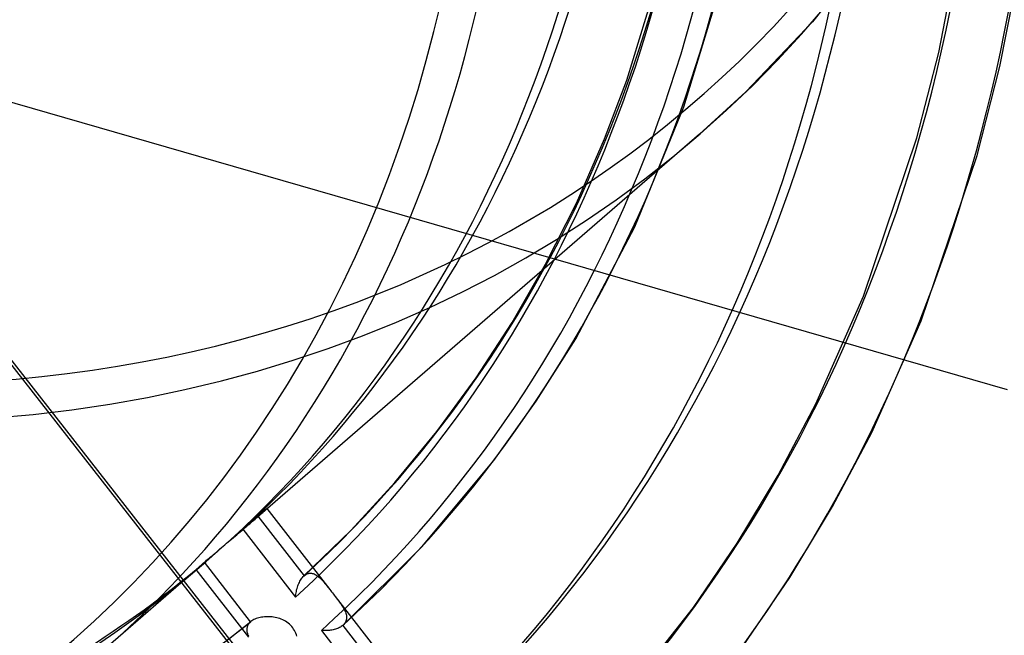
# Model space of a CAD drawing. Header units: millimetres. Extents: x -261 to 249, y -324 to 318.
# Tile 56 of 89: x 49 to 85, y -48 to -26. Entities that reach past the tile are written whole.
import ezdxf

# ---------------------------------------------------------------- set-up
doc = ezdxf.new("R2010")
doc.units = ezdxf.units.MM
doc.layers.add('MAIN-1', color=7, linetype='Continuous')
doc.layers.add('MAIN-2', color=7, linetype='Continuous')

msp = doc.modelspace()

# ---------------------------------------------------------------- linework, layer by layer
at = {"layer": 'MAIN-1'}
for centre, major_axis, start_param, end_param in [((-0.5, -0.433), (159.408, -184.069), 0.713724, 3.511855), ((-8.75, -7.578), (-148.606, 171.596), -2.427868, -0.857072), ((-50, -43.301), (-148.606, 171.596), -3.141592, -0.857072), ((-50, -43.301), (147.952, -170.84), 0, 2.284521)]:
    msp.add_ellipse(centre, major_axis=major_axis, ratio=0.75, start_param=start_param, end_param=end_param, dxfattribs=at)
at = {"layer": 'MAIN-2'}
for p, q in [((-9.273, -12.507), (84.673, -39.627)), ((79.791, -23.72), (77.663, -26.381)), ((82.212, -27.484), (82.863, -24.151)), ((70.98, -28.487), (72.137, -24.735)), ((73.04, -29.441), (74.462, -24.776)), ((84.414, -27.993), (85.089, -24.544)), ((77.663, -26.381), (75.274, -28.902)), ((81.427, -30.562), (82.212, -27.484)), ((83.594, -31.202), (84.414, -27.993)), ((40.812, -28.498), (59.432, -52.301)), ((70.179, -30.602), (70.98, -28.487)), ((41.124, -28.735), (59.584, -52.334)), ((75.274, -28.902), (73.605, -30.432)), ((71.267, -33.761), (73.04, -29.441)), ((73.605, -30.432), (57.605, -44.288)), ((69.168, -32.914), (70.179, -30.602)), ((79.5, -36.266), (81.427, -30.562)), ((81.578, -37.155), (83.594, -31.202)), ((68.059, -35.115), (69.168, -32.914)), ((69.143, -37.794), (71.267, -33.761)), ((66.857, -37.21), (68.059, -35.115)), ((77.788, -40.143), (79.5, -36.266)), ((65.566, -39.199), (66.857, -37.21)), ((79.802, -41.168), (81.578, -37.155)), ((67.725, -40.045), (69.143, -37.794)), ((64.147, -41.141), (65.566, -39.199)), ((66.202, -42.175), (67.725, -40.045)), ((76.431, -42.713), (77.788, -40.143)), ((62.638, -42.976), (64.147, -41.141)), ((78.39, -43.841), (79.802, -41.168)), ((63.606, -45.285), (66.202, -42.175)), ((74.961, -45.156), (76.431, -42.713)), ((61.045, -44.705), (62.638, -42.976)), ((57.982, -43.941), (57.963, -43.956)), ((57.974, -43.962), (57.99, -43.946)), ((57.998, -43.928), (57.982, -43.941)), ((57.99, -43.946), (58.004, -43.933)), ((58.01, -43.919), (57.998, -43.928)), ((58.004, -43.933), (58.014, -43.923)), ((58.019, -43.912), (58.01, -43.919)), ((58.014, -43.923), (58.021, -43.916)), ((58.024, -43.909), (58.019, -43.912)), ((58.021, -43.916), (58.025, -43.911)), ((58.026, -43.909), (58.024, -43.909)), ((58.025, -43.911), (58.026, -43.909)), ((58.026, -43.909), (60.294, -46.831)), ((76.849, -46.398), (78.39, -43.841)), ((57.576, -44.287), (57.53, -44.328)), ((57.56, -44.327), (57.605, -44.288)), ((57.62, -44.249), (57.576, -44.287)), ((57.605, -44.288), (57.649, -44.25)), ((57.662, -44.213), (57.62, -44.249)), ((57.649, -44.25), (57.693, -44.212)), ((57.701, -44.179), (57.662, -44.213)), ((57.693, -44.212), (57.734, -44.176)), ((57.742, -44.143), (57.701, -44.179)), ((57.701, -44.179), (59.369, -46.328)), ((57.734, -44.176), (57.773, -44.141)), ((57.782, -44.109), (57.742, -44.143)), ((57.773, -44.141), (57.81, -44.109)), ((57.819, -44.077), (57.782, -44.109)), ((57.81, -44.109), (57.845, -44.078)), ((57.853, -44.048), (57.819, -44.077)), ((57.845, -44.078), (57.876, -44.05)), ((57.885, -44.021), (57.853, -44.048)), ((57.876, -44.05), (57.905, -44.024)), ((57.914, -43.996), (57.885, -44.021)), ((57.905, -44.024), (57.931, -44.001)), ((57.94, -43.975), (57.914, -43.996)), ((57.931, -44.001), (57.954, -43.98)), ((57.963, -43.956), (57.94, -43.975)), ((57.954, -43.98), (57.974, -43.962)), ((57.125, -44.699), (57.185, -44.648)), ((57.216, -44.604), (57.159, -44.654)), ((57.159, -44.654), (59.055, -47.097)), ((57.185, -44.648), (57.244, -44.598)), ((57.272, -44.555), (57.216, -44.604)), ((57.244, -44.598), (57.301, -44.549)), ((57.326, -44.506), (57.272, -44.555)), ((57.301, -44.549), (57.356, -44.502)), ((57.38, -44.46), (57.326, -44.506)), ((57.356, -44.502), (57.41, -44.456)), ((57.431, -44.414), (57.38, -44.46)), ((57.41, -44.456), (57.462, -44.411)), ((57.482, -44.37), (57.431, -44.414)), ((57.462, -44.411), (57.512, -44.368)), ((57.53, -44.328), (57.482, -44.37)), ((57.512, -44.368), (57.56, -44.327)), ((56.697, -45.062), (56.757, -45.011)), ((56.757, -45.011), (56.819, -44.959)), ((56.819, -44.959), (56.88, -44.907)), ((56.88, -44.907), (56.942, -44.854)), ((56.942, -44.854), (57.003, -44.802)), ((57.003, -44.802), (57.065, -44.75)), ((57.065, -44.75), (57.125, -44.699)), ((59.359, -46.337), (61.045, -44.705)), ((56.277, -45.417), (56.336, -45.367)), ((56.336, -45.367), (56.396, -45.316)), ((56.396, -45.316), (56.456, -45.265)), ((56.456, -45.265), (56.517, -45.214)), ((56.517, -45.214), (56.577, -45.163)), ((56.577, -45.163), (56.637, -45.112)), ((56.637, -45.112), (56.697, -45.062)), ((60.767, -48.111), (63.606, -45.285)), ((73.383, -47.471), (74.961, -45.156)), ((55.902, -45.736), (55.95, -45.695)), ((55.95, -45.695), (56, -45.652)), ((56, -45.652), (56.052, -45.608)), ((56.052, -45.608), (56.106, -45.562)), ((56.106, -45.562), (56.162, -45.514)), ((56.162, -45.514), (56.219, -45.466)), ((56.219, -45.466), (56.277, -45.417)), ((55.833, -45.823), (51.954, -49.182)), ((55.499, -46.09), (55.517, -46.074)), ((55.517, -46.074), (55.539, -46.054)), ((55.539, -46.054), (55.564, -46.031)), ((55.564, -46.031), (55.592, -46.006)), ((55.592, -46.006), (55.623, -45.978)), ((55.623, -45.978), (55.657, -45.948)), ((55.657, -45.948), (55.694, -45.916)), ((55.694, -45.916), (55.733, -45.882)), ((55.733, -45.882), (55.774, -45.847)), ((55.774, -45.847), (55.814, -45.812)), ((57.436, -47.989), (55.774, -45.847)), ((55.814, -45.812), (55.857, -45.775)), ((55.857, -45.775), (55.902, -45.736)), ((55.484, -46.104), (55.499, -46.09)), ((57.374, -48.541), (55.484, -46.104)), ((59.259, -46.455), (59.283, -46.422)), ((59.283, -46.422), (59.307, -46.391)), ((59.307, -46.391), (59.333, -46.363)), ((59.333, -46.363), (59.359, -46.337)), ((59.359, -46.337), (59.361, -46.336)), ((59.361, -46.336), (59.362, -46.334)), ((59.362, -46.334), (59.364, -46.333)), ((59.364, -46.333), (59.366, -46.331)), ((59.366, -46.331), (59.367, -46.33)), ((59.367, -46.33), (59.369, -46.328)), ((59.369, -46.328), (59.4, -46.304)), ((59.4, -46.304), (59.431, -46.283)), ((59.431, -46.283), (59.463, -46.266)), ((59.463, -46.266), (59.495, -46.253)), ((59.495, -46.253), (59.528, -46.244)), ((59.528, -46.244), (59.561, -46.239)), ((59.561, -46.239), (59.594, -46.237)), ((59.594, -46.237), (59.627, -46.239)), ((59.627, -46.239), (59.66, -46.244)), ((59.66, -46.244), (59.692, -46.253)), ((59.692, -46.253), (59.725, -46.265)), ((59.725, -46.265), (59.758, -46.28)), ((59.758, -46.28), (59.79, -46.298)), ((59.79, -46.298), (59.823, -46.319)), ((59.823, -46.319), (59.855, -46.342)), ((59.855, -46.342), (59.888, -46.368)), ((59.888, -46.368), (59.92, -46.396)), ((59.92, -46.396), (59.953, -46.427)), ((59.953, -46.427), (59.985, -46.459)), ((75.172, -48.853), (76.849, -46.398)), ((59.11, -46.793), (59.124, -46.746)), ((59.124, -46.746), (59.14, -46.699)), ((59.14, -46.699), (59.157, -46.654)), ((59.157, -46.654), (59.175, -46.611)), ((59.175, -46.611), (59.194, -46.569)), ((59.194, -46.569), (59.215, -46.529)), ((59.215, -46.529), (59.237, -46.491)), ((59.237, -46.491), (59.259, -46.455)), ((59.985, -46.459), (60.018, -46.494)), ((60.018, -46.494), (60.051, -46.53)), ((60.051, -46.53), (60.084, -46.568)), ((60.084, -46.568), (60.117, -46.608)), ((60.117, -46.608), (60.151, -46.65)), ((60.151, -46.65), (60.186, -46.693)), ((60.186, -46.693), (60.221, -46.737)), ((60.221, -46.737), (60.257, -46.783)), ((60.257, -46.783), (60.293, -46.829)), ((59.055, -47.097), (59.061, -47.045)), ((59.061, -47.045), (59.068, -46.994)), ((59.068, -46.994), (59.076, -46.942)), ((59.076, -46.942), (59.086, -46.892)), ((59.086, -46.892), (59.097, -46.842)), ((59.097, -46.842), (59.11, -46.793)), ((60.293, -46.829), (60.324, -46.87)), ((60.324, -46.87), (60.355, -46.91)), ((60.355, -46.91), (60.387, -46.951)), ((60.387, -46.951), (60.419, -46.992)), ((60.419, -46.992), (60.451, -47.033)), ((60.451, -47.033), (60.483, -47.074)), ((60.482, -47.074), (65.724, -53.828)), ((60.483, -47.074), (60.519, -47.121)), ((60.519, -47.121), (60.555, -47.168)), ((60.555, -47.168), (60.59, -47.214)), ((60.59, -47.214), (60.624, -47.259)), ((60.624, -47.259), (60.656, -47.303)), ((60.656, -47.303), (60.687, -47.347)), ((60.687, -47.347), (60.717, -47.39)), ((60.717, -47.39), (60.745, -47.432)), ((60.745, -47.432), (60.771, -47.474)), ((60.771, -47.474), (60.795, -47.515)), ((70.946, -50.549), (73.383, -47.471)), ((57.73, -47.846), (57.683, -47.859)), ((57.779, -47.834), (57.73, -47.846)), ((57.829, -47.824), (57.779, -47.834)), ((57.881, -47.817), (57.829, -47.824)), ((57.934, -47.811), (57.881, -47.817)), ((57.988, -47.808), (57.934, -47.811)), ((58.042, -47.806), (57.988, -47.808)), ((58.098, -47.807), (58.042, -47.806)), ((58.154, -47.81), (58.098, -47.807)), ((58.21, -47.815), (58.154, -47.81)), ((58.266, -47.823), (58.21, -47.815)), ((58.323, -47.832), (58.266, -47.823)), ((58.379, -47.844), (58.323, -47.832)), ((58.434, -47.859), (58.379, -47.844)), ((60.795, -47.515), (60.816, -47.555)), ((60.816, -47.555), (60.836, -47.595)), ((60.836, -47.595), (60.852, -47.634)), ((60.852, -47.634), (60.867, -47.673)), ((60.867, -47.673), (60.878, -47.711)), ((60.878, -47.711), (60.887, -47.749)), ((60.887, -47.749), (60.892, -47.786)), ((60.892, -47.786), (60.895, -47.822)), ((60.895, -47.822), (60.894, -47.858)), ((56.829, -48.47), (57.449, -47.978)), ((57.31, -48.195), (57.305, -48.224)), ((57.317, -48.167), (57.31, -48.195)), ((57.327, -48.139), (57.317, -48.167)), ((57.339, -48.112), (57.327, -48.139)), ((57.354, -48.085), (57.339, -48.112)), ((57.371, -48.06), (57.354, -48.085)), ((57.39, -48.035), (57.371, -48.06)), ((57.412, -48.012), (57.39, -48.035)), ((57.436, -47.989), (57.412, -48.012)), ((57.439, -47.987), (57.436, -47.989)), ((57.441, -47.986), (57.439, -47.987)), ((57.443, -47.984), (57.441, -47.986)), ((57.445, -47.982), (57.443, -47.984)), ((57.448, -47.98), (57.445, -47.982)), ((57.45, -47.978), (57.448, -47.98)), ((57.482, -47.954), (57.45, -47.978)), ((57.517, -47.931), (57.482, -47.954)), ((57.555, -47.911), (57.517, -47.931)), ((57.595, -47.892), (57.555, -47.911)), ((57.638, -47.875), (57.595, -47.892)), ((57.683, -47.859), (57.638, -47.875)), ((58.49, -47.876), (58.434, -47.859)), ((58.544, -47.896), (58.49, -47.876)), ((58.597, -47.919), (58.544, -47.896)), ((58.649, -47.944), (58.597, -47.919)), ((58.699, -47.972), (58.649, -47.944)), ((58.748, -48.003), (58.699, -47.972)), ((58.795, -48.037), (58.748, -48.003)), ((58.839, -48.075), (58.795, -48.037)), ((58.881, -48.114), (58.839, -48.075)), ((58.92, -48.157), (58.881, -48.114)), ((58.956, -48.202), (58.92, -48.157)), ((58.988, -48.249), (58.956, -48.202)), ((60.64, -48.198), (60.605, -48.215)), ((60.673, -48.18), (60.64, -48.198)), ((60.703, -48.161), (60.673, -48.18)), ((60.732, -48.14), (60.703, -48.161)), ((60.759, -48.119), (60.732, -48.14)), ((60.76, -48.118), (60.759, -48.119)), ((60.759, -48.119), (65.052, -53.652)), ((60.762, -48.116), (60.76, -48.118)), ((60.763, -48.115), (60.762, -48.116)), ((60.765, -48.114), (60.763, -48.115)), ((60.766, -48.112), (60.765, -48.114)), ((60.767, -48.111), (60.766, -48.112)), ((60.795, -48.084), (60.767, -48.111)), ((60.82, -48.055), (60.795, -48.084)), ((60.841, -48.024), (60.82, -48.055)), ((60.859, -47.993), (60.841, -48.024)), ((60.873, -47.961), (60.859, -47.993)), ((60.883, -47.927), (60.873, -47.961)), ((60.891, -47.893), (60.883, -47.927)), ((60.894, -47.858), (60.891, -47.893)), ((56.198, -48.95), (56.829, -48.47)), ((57.305, -48.224), (57.302, -48.254)), ((57.302, -48.254), (57.302, -48.284)), ((57.302, -48.284), (57.304, -48.315)), ((57.304, -48.315), (57.308, -48.346)), ((57.308, -48.346), (57.314, -48.378)), ((57.314, -48.378), (57.323, -48.41)), ((57.323, -48.41), (57.333, -48.442)), ((57.333, -48.442), (57.345, -48.475)), ((57.345, -48.475), (57.359, -48.508)), ((59.018, -48.298), (58.988, -48.249)), ((59.045, -48.349), (59.018, -48.298)), ((59.068, -48.403), (59.045, -48.349)), ((59.088, -48.457), (59.068, -48.403)), ((59.105, -48.512), (59.088, -48.457)), ((60.036, -48.303), (59.988, -48.299)), ((59.988, -48.299), (63.411, -52.71)), ((60.084, -48.306), (60.036, -48.303)), ((60.132, -48.307), (60.084, -48.306)), ((60.18, -48.306), (60.132, -48.307)), ((60.227, -48.303), (60.18, -48.306)), ((60.274, -48.3), (60.227, -48.303)), ((60.319, -48.294), (60.274, -48.3)), ((60.364, -48.287), (60.319, -48.294)), ((60.407, -48.279), (60.364, -48.287)), ((60.45, -48.269), (60.407, -48.279)), ((60.491, -48.257), (60.45, -48.269)), ((60.531, -48.244), (60.491, -48.257)), ((60.569, -48.23), (60.531, -48.244)), ((60.605, -48.215), (60.569, -48.23))]:
    msp.add_line(p, q, dxfattribs=at)
for centre, major_axis, start_param, end_param in [((0, 0), (-158.754, 183.313), -2.427868, 0.713724), ((-8.25, -7.145), (-147.952, 170.84), -2.427868, -0.857072), ((27.5, 23.816), (45.95, -53.059), -0.857072, 2.284521), ((0, 0), (-158.754, 183.313), 0.713724, 3.855317), ((-0.5, -0.433), (159.408, -184.069), -2.427868, -0.370263), ((4.85, 4.2), (-45.95, 53.059), 2.284521, 4.697173), ((27.5, 23.816), (-35.508, 41.002), 0.713724, 3.141578), ((9.229, 7.992), (-46.605, 53.815), 0.713724, 3.141578), ((9.229, 7.992), (-53.263, 61.502), 0.803149, 3.127272), ((27, 23.383), (46.605, -53.815), -0.857072, 0.713724), ((9.734, 8.43), (46.605, -53.815), 0.020586, 0.713724), ((9.229, 7.992), (-46.605, 53.815), 3.141578, 3.855317), ((10.152, 8.792), (48.38, -55.865), 0.020199, 0.713724), ((9.734, 8.43), (-48.623, 56.145), -3.124847, -2.427868), ((10.152, 8.792), (-49.86, 57.573), -3.124128, -2.427868), ((9.734, 8.43), (49.617, -57.292), 0.014971, 0.713724), ((15.652, 13.555), (63.175, -72.949), 0.000066, 0.713724), ((15.652, 13.555), (-64.655, 74.657), -3.105266, -2.427868), ((9.734, 8.43), (53.263, -61.502), 0.009026, 0.713724), ((9.229, 7.992), (-53.263, 61.502), -3.131837, -2.427868), ((10.152, 8.792), (55.778, -64.407), 0.007986, 0.713724), ((10.152, 8.792), (-57.257, 66.115), -3.089603, -2.427868), ((5.35, 4.633), (46.605, -53.815), 0, 0.713724), ((9.734, 8.43), (46.605, -53.815), -1.550211, -0.163933), ((10.152, 8.792), (48.38, -55.865), -1.550598, -0.163546), ((9.734, 8.43), (-48.623, 56.145), 1.587542, 2.9815), ((9.734, 8.43), (49.617, -57.292), -1.555825, -0.158318), ((10.152, 8.792), (-49.86, 57.573), 1.588261, 2.98078), ((9.734, 8.43), (53.263, -61.502), -1.56177, -0.152374), ((15.652, 13.555), (63.175, -72.949), -1.575116, -0.139028), ((10.152, 8.792), (55.778, -64.407), -1.56281, -0.151334), ((26.652, 23.082), (77.971, -90.033), -1.587755, -0.126389), ((21.152, 18.319), (70.573, -81.491), -1.58209, -0.132054), ((15.652, 13.555), (-64.655, 74.657), 1.566588, 3.002453), ((10.152, 8.792), (-57.257, 66.115), 1.575414, 2.993627), ((26.652, 23.082), (-79.45, 91.741), 1.555018, 3.014024), ((21.152, 18.319), (-72.052, 83.199), 1.559592, 3.00945), ((26.652, 23.082), (89.511, -103.358), -1.592863, -0.121281), ((26.652, 23.082), (-90.99, 105.067), 1.547922, 3.021119), ((9.734, 8.43), (46.605, -53.815), -0.122424, -0.020924), ((10.152, 8.792), (48.38, -55.865), -0.117561, -0.025786)]:
    msp.add_ellipse(centre, major_axis=major_axis, ratio=0.75, start_param=start_param, end_param=end_param, dxfattribs=at)

doc.saveas('drawing.dxf')
